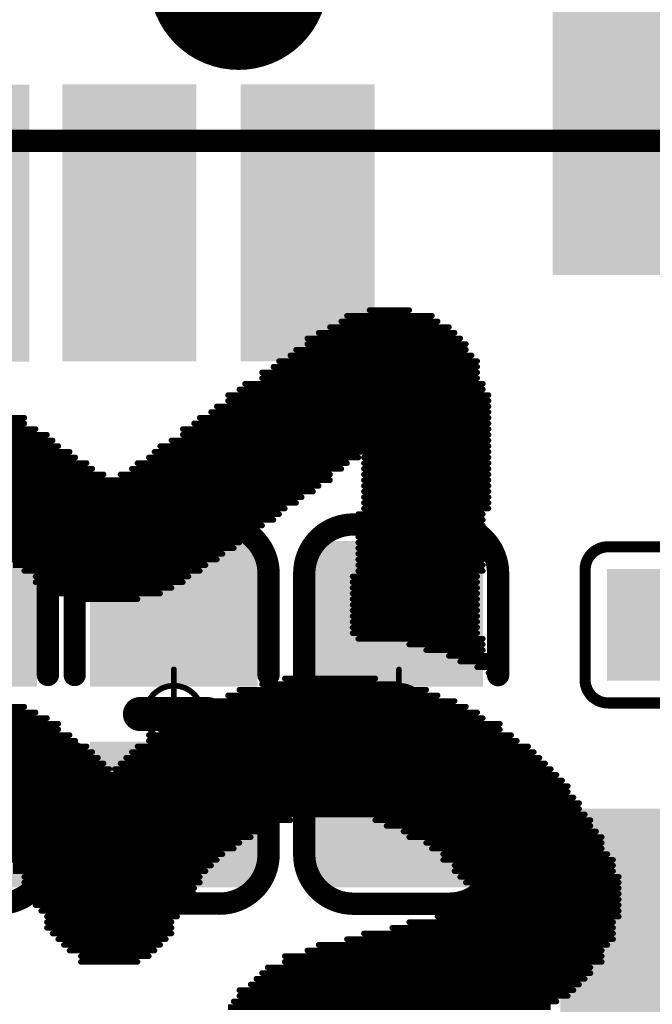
# Model space of a CAD drawing. Header units: millimetres. Extents: x 12.42 to 13.38, y 9.59 to 10.78.
# Tile 22 of 25: x 12.97 to 13.09, y 10.35 to 10.52. Entities that reach past the tile are written whole.
import ezdxf

# ---------------------------------------------------------------- set-up
doc = ezdxf.new("R2010")
doc.units = ezdxf.units.MM
doc.header["$MEASUREMENT"] = 0
for name, color, linetype in [('BottomLayer', 5, 'Continuous'), ('BottomOverlay', 54, 'Continuous'), ('BottomSolder', 6, 'Continuous'), ('Mechanical15', 56, 'Continuous'), ('MidLayer1', 16, 'Continuous'), ('MidLayer2', 76, 'Continuous'), ('MultiLayer', 9, 'Continuous'), ('TopLayer', 1, 'Continuous'), ('TopOverlay', 2, 'Continuous'), ('TopPaste', 8, 'Continuous'), ('TopSolder', 216, 'Continuous')]:
    doc.layers.add(name, color=color, linetype=linetype)

# ---------------------------------------------------------------- blocks, each defined once
blk = doc.blocks.new('TF_SMD_H2_8____MUP_M617_2_B_3')
at = {"layer": 'BottomOverlay', "const_width": 0.00394}
blk.add_lwpolyline([(0.13828, 0.08465), (-0.21063, 0.08465)], dxfattribs=at)
blk = doc.blocks.new('XH_LOGO__200MIL__B_8')
at = {"layer": 'BottomOverlay', "const_width": 0.001}
for points in [[(-0.022, 0.033), (-0.079, 0.033)], [(-0.021, 0.034), (-0.078, 0.034)], [(-0.023, 0.031), (-0.082, 0.031)], [(-0.023, 0.032), (-0.081, 0.032)], [(-0.025, 0.03), (-0.083, 0.03)], [(-0.027, 0.028), (-0.085, 0.028)], [(-0.026, 0.029), (-0.084, 0.029)], [(-0.031, 0.026), (-0.087, 0.026)], [(-0.028, 0.027), (-0.085, 0.027)], [(0.005, 0.026), (-0.005, 0.026)], [(-0.031, 0.025), (-0.087, 0.025)], [(-0.035, 0.024), (-0.087, 0.024)], [(0.007, 0.024), (-0.008, 0.024)], [(0.005, 0.025), (-0.007, 0.025)], [(-0.037, 0.023), (-0.088, 0.023)], [(0.008, 0.023), (-0.009, 0.023)], [(-0.042, 0.022), (-0.089, 0.022)], [(-0.045, 0.021), (-0.089, 0.021)], [(0.01, 0.021), (-0.011, 0.021)], [(0.009, 0.022), (-0.01, 0.022)], [(-0.05, 0.02), (-0.089, 0.02)], [(-0.053, 0.019), (-0.089, 0.019)], [(0.011, 0.02), (-0.011, 0.02)], [(0.011, 0.019), (-0.011, 0.019)], [(-0.058, 0.018), (-0.09, 0.018)], [(-0.061, 0.017), (-0.09, 0.017)], [(0.012, 0.017), (-0.013, 0.017)], [(0.011, 0.018), (-0.012, 0.018)], [(-0.065, 0.016), (-0.09, 0.016)], [(0.013, 0.016), (-0.013, 0.016)], [(-0.065, 0.015), (-0.09, 0.015)], [(-0.064, 0.014), (-0.09, 0.014)], [(0.013, 0.014), (-0.015, 0.014)], [(0.013, 0.015), (-0.013, 0.015)], [(-0.064, 0.013), (-0.09, 0.013)], [(-0.063, 0.012), (-0.09, 0.012)], [(0.015, 0.012), (-0.016, 0.012)], [(0.014, 0.013), (-0.015, 0.013)], [(-0.062, 0.011), (-0.09, 0.011)], [(-0.061, 0.01), (-0.089, 0.01)], [(0.017, 0.01), (-0.017, 0.01)], [(0.015, 0.011), (-0.016, 0.011)], [(-0.061, 0.009), (-0.089, 0.009)], [(0.017, 0.009), (-0.018, 0.009)], [(-0.059, 0.008), (-0.089, 0.008)], [(-0.059, 0.007), (-0.088, 0.007)], [(0.019, 0.007), (-0.02, 0.007)], [(0.019, 0.008), (-0.019, 0.008)], [(-0.057, 0.006), (-0.087, 0.006)], [(-0.056, 0.005), (-0.087, 0.005)], [(0.022, 0.005), (-0.023, 0.005)], [(0.021, 0.006), (-0.022, 0.006)], [(-0.053, 0.004), (-0.087, 0.004)], [(-0.052, 0.003), (-0.086, 0.003)], [(0.025, 0.003), (-0.026, 0.003)], [(0.024, 0.004), (-0.025, 0.004)], [(-0.049, 0.002), (-0.085, 0.002)], [(0.029, 0.002), (-0.029, 0.002)], [(-0.047, 0.001), (-0.085, 0.001)], [(0.083, 0), (-0.084, 0)], [(0.031, 0.001), (-0.032, 0.001)], [(0.083, -0.001), (-0.083, -0.001)], [(0.082, -0.002), (-0.083, -0.002)], [(0.081, -0.003), (-0.082, -0.003)], [(0.081, -0.004), (-0.081, -0.004)], [(0.08, -0.005), (-0.081, -0.005)], [(0.079, -0.006), (-0.08, -0.006)], [(0.078, -0.007), (-0.079, -0.007)], [(-0.001, -0.008), (-0.078, -0.008)], [(-0.002, -0.009), (-0.077, -0.009)], [(0.077, -0.008), (0, -0.008)], [(0.076, -0.009), (0.001, -0.009)], [(-0.003, -0.01), (-0.076, -0.01)], [(0.075, -0.01), (0.002, -0.01)], [(-0.004, -0.011), (-0.075, -0.011)], [(-0.005, -0.012), (-0.074, -0.012)], [(0.074, -0.011), (0.003, -0.011)], [(0.073, -0.012), (0.004, -0.012)], [(-0.007, -0.013), (-0.072, -0.013)], [(-0.007, -0.014), (-0.071, -0.014)], [(0.071, -0.013), (0.006, -0.013)], [(0.071, -0.014), (0.007, -0.014)], [(-0.009, -0.015), (-0.069, -0.015)], [(-0.01, -0.016), (-0.069, -0.016)], [(0.069, -0.015), (0.009, -0.015)], [(0.067, -0.016), (0.009, -0.016)], [(-0.013, -0.017), (-0.066, -0.017)], [(0.065, -0.017), (0.011, -0.017)], [(-0.013, -0.018), (-0.065, -0.018)], [(-0.016, -0.019), (-0.063, -0.019)], [(0.065, -0.018), (0.013, -0.018)], [(0.061, -0.019), (0.015, -0.019)], [(-0.017, -0.02), (-0.061, -0.02)], [(-0.021, -0.021), (-0.058, -0.021)], [(-0.023, -0.022), (-0.056, -0.022)], [(-0.027, -0.023), (-0.051, -0.023)], [(-0.031, -0.024), (-0.047, -0.024)], [(-0.067, -0.025), (-0.069, -0.025)], [(-0.065, -0.026), (-0.068, -0.026)], [(-0.062, -0.027), (-0.067, -0.027)], [(-0.06, -0.028), (-0.067, -0.028)], [(-0.056, -0.029), (-0.066, -0.029)], [(-0.053, -0.03), (-0.066, -0.03)], [(-0.044, -0.031), (-0.066, -0.031)], [(-0.043, -0.032), (-0.065, -0.032)], [(-0.043, -0.033), (-0.065, -0.033)], [(-0.043, -0.034), (-0.065, -0.034)], [(-0.043, -0.035), (-0.065, -0.035)], [(-0.043, -0.036), (-0.065, -0.036)], [(-0.043, -0.037), (-0.065, -0.037)], [(-0.043, -0.038), (-0.065, -0.038)], [(0.004, -0.038), (-0.005, -0.038)], [(-0.043, -0.039), (-0.065, -0.039)], [(-0.043, -0.04), (-0.065, -0.04)], [(0.01, -0.04), (-0.011, -0.04)], [(0.009, -0.039), (-0.009, -0.039)], [(-0.043, -0.041), (-0.065, -0.041)], [(-0.043, -0.042), (-0.065, -0.042)], [(0.013, -0.042), (-0.014, -0.042)], [(0.013, -0.041), (-0.013, -0.041)], [(-0.044, -0.043), (-0.066, -0.043)], [(0.015, -0.043), (-0.016, -0.043)], [(-0.044, -0.044), (-0.066, -0.044)], [(-0.044, -0.045), (-0.066, -0.045)], [(0.018, -0.045), (-0.019, -0.045)], [(0.017, -0.044), (-0.017, -0.044)], [(-0.044, -0.046), (-0.066, -0.046)], [(-0.044, -0.047), (-0.066, -0.047)], [(0.021, -0.047), (-0.022, -0.047)], [(0.019, -0.046), (-0.02, -0.046)], [(-0.044, -0.048), (-0.066, -0.048)], [(-0.044, -0.049), (-0.066, -0.049)], [(0.024, -0.049), (-0.025, -0.049)], [(0.022, -0.048), (-0.023, -0.048)], [(-0.044, -0.05), (-0.066, -0.05)], [(0.025, -0.05), (-0.025, -0.05)], [(-0.044, -0.051), (-0.066, -0.051)], [(-0.044, -0.052), (-0.066, -0.052)], [(0.028, -0.052), (-0.029, -0.052)], [(0.027, -0.051), (-0.027, -0.051)], [(-0.045, -0.054), (-0.067, -0.054)], [(-0.044, -0.053), (-0.066, -0.053)], [(0.031, -0.054), (-0.031, -0.054)], [(0.029, -0.053), (-0.03, -0.053)], [(-0.045, -0.055), (-0.067, -0.055)], [(-0.045, -0.056), (-0.067, -0.056)], [(0.033, -0.056), (-0.034, -0.056)], [(0.032, -0.055), (-0.033, -0.055)], [(-0.045, -0.057), (-0.067, -0.057)], [(0.035, -0.057), (-0.036, -0.057)], [(-0.045, -0.058), (-0.067, -0.058)], [(-0.045, -0.059), (-0.067, -0.059)], [(0.038, -0.059), (-0.039, -0.059)], [(0.036, -0.058), (-0.037, -0.058)], [(-0.045, -0.06), (-0.067, -0.06)], [(-0.045, -0.061), (-0.067, -0.061)], [(-0.004, -0.061), (-0.041, -0.061)], [(-0.002, -0.06), (-0.039, -0.06)], [(0.039, -0.06), (0.001, -0.06)], [(0.041, -0.061), (0.003, -0.061)], [(-0.045, -0.062), (-0.067, -0.062)], [(-0.045, -0.063), (-0.067, -0.063)], [(-0.007, -0.063), (-0.044, -0.063)], [(-0.005, -0.062), (-0.042, -0.062)], [(0.041, -0.062), (0.004, -0.062)], [(0.043, -0.063), (0.006, -0.063)], [(-0.008, -0.064), (-0.067, -0.064)], [(0.066, -0.064), (0.007, -0.064)], [(-0.009, -0.065), (-0.067, -0.065)], [(-0.011, -0.066), (-0.067, -0.066)], [(0.067, -0.065), (0.009, -0.065)], [(0.067, -0.066), (0.01, -0.066)], [(-0.013, -0.067), (-0.067, -0.067)], [(-0.013, -0.068), (-0.067, -0.068)], [(0.067, -0.067), (0.011, -0.067)], [(0.067, -0.068), (0.013, -0.068)], [(-0.015, -0.069), (-0.067, -0.069)], [(-0.016, -0.07), (-0.067, -0.07)], [(0.066, -0.069), (0.015, -0.069)], [(0.066, -0.07), (0.015, -0.07)], [(-0.018, -0.071), (-0.067, -0.071)], [(-0.019, -0.072), (-0.067, -0.072)], [(-0.021, -0.073), (-0.067, -0.073)], [(-0.021, -0.074), (-0.067, -0.074)], [(-0.023, -0.075), (-0.066, -0.075)], [(-0.024, -0.076), (-0.066, -0.076)], [(-0.027, -0.077), (-0.065, -0.077)], [(-0.027, -0.078), (-0.065, -0.078)], [(-0.029, -0.079), (-0.065, -0.079)], [(-0.03, -0.08), (-0.065, -0.08)], [(-0.032, -0.081), (-0.064, -0.081)], [(-0.033, -0.082), (-0.063, -0.082)], [(-0.035, -0.083), (-0.063, -0.083)], [(-0.035, -0.084), (-0.062, -0.084)], [(-0.037, -0.085), (-0.061, -0.085)], [(-0.039, -0.086), (-0.06, -0.086)], [(-0.041, -0.087), (-0.058, -0.087)], [(-0.042, -0.088), (-0.057, -0.088)], [(-0.046, -0.089), (-0.053, -0.089)]]:
    blk.add_lwpolyline(points, dxfattribs=at)
at = {"layer": 'BottomOverlay', "const_width": 0.0005}
for points in [[(-0.07925, 0.033, 1), (-0.07875, 0.033, 1)], [(-0.02225, 0.033, 1), (-0.02175, 0.033, 1)], [(-0.08225, 0.031, 1), (-0.08175, 0.031, 1)], [(-0.08125, 0.032, 1), (-0.08075, 0.032, 1)], [(-0.02325, 0.032, 1), (-0.02275, 0.032, 1)], [(-0.02325, 0.031, 1), (-0.02275, 0.031, 1)], [(-0.08325, 0.03, 1), (-0.08275, 0.03, 1)], [(-0.02525, 0.03, 1), (-0.02475, 0.03, 1)], [(-0.08525, 0.028, 1), (-0.08475, 0.028, 1)], [(-0.08425, 0.029, 1), (-0.08375, 0.029, 1)], [(-0.02725, 0.028, 1), (-0.02675, 0.028, 1)], [(-0.02625, 0.029, 1), (-0.02575, 0.029, 1)], [(-0.08725, 0.026, 1), (-0.08675, 0.026, 1)], [(-0.08525, 0.027, 1), (-0.08475, 0.027, 1)], [(-0.03125, 0.026, 1), (-0.03075, 0.026, 1)], [(-0.02825, 0.027, 1), (-0.02775, 0.027, 1)], [(-0.00525, 0.026, 1), (-0.00475, 0.026, 1)], [(0.00475, 0.026, 1), (0.00525, 0.026, 1)], [(-0.08725, 0.025, 1), (-0.08675, 0.025, 1)], [(-0.08725, 0.024, 1), (-0.08675, 0.024, 1)], [(-0.03525, 0.024, 1), (-0.03475, 0.024, 1)], [(-0.03125, 0.025, 1), (-0.03075, 0.025, 1)], [(-0.00825, 0.024, 1), (-0.00775, 0.024, 1)], [(-0.00725, 0.025, 1), (-0.00675, 0.025, 1)], [(0.00475, 0.025, 1), (0.00525, 0.025, 1)], [(0.00675, 0.024, 1), (0.00725, 0.024, 1)], [(-0.08825, 0.023, 1), (-0.08775, 0.023, 1)], [(-0.03725, 0.023, 1), (-0.03675, 0.023, 1)], [(-0.00925, 0.023, 1), (-0.00875, 0.023, 1)], [(0.00775, 0.023, 1), (0.00825, 0.023, 1)], [(-0.08925, 0.022, 1), (-0.08875, 0.022, 1)], [(-0.08925, 0.021, 1), (-0.08875, 0.021, 1)], [(-0.04525, 0.021, 1), (-0.04475, 0.021, 1)], [(-0.04225, 0.022, 1), (-0.04175, 0.022, 1)], [(-0.01125, 0.021, 1), (-0.01075, 0.021, 1)], [(-0.01025, 0.022, 1), (-0.00975, 0.022, 1)], [(0.00875, 0.022, 1), (0.00925, 0.022, 1)], [(0.00975, 0.021, 1), (0.01025, 0.021, 1)], [(-0.08925, 0.02, 1), (-0.08875, 0.02, 1)], [(-0.08925, 0.019, 1), (-0.08875, 0.019, 1)], [(-0.05325, 0.019, 1), (-0.05275, 0.019, 1)], [(-0.05025, 0.02, 1), (-0.04975, 0.02, 1)], [(-0.01125, 0.02, 1), (-0.01075, 0.02, 1)], [(-0.01125, 0.019, 1), (-0.01075, 0.019, 1)], [(0.01075, 0.02, 1), (0.01125, 0.02, 1)], [(0.01075, 0.019, 1), (0.01125, 0.019, 1)], [(-0.09025, 0.018, 1), (-0.08975, 0.018, 1)], [(-0.09025, 0.017, 1), (-0.08975, 0.017, 1)], [(-0.06125, 0.017, 1), (-0.06075, 0.017, 1)], [(-0.05825, 0.018, 1), (-0.05775, 0.018, 1)], [(-0.01325, 0.017, 1), (-0.01275, 0.017, 1)], [(-0.01225, 0.018, 1), (-0.01175, 0.018, 1)], [(0.01075, 0.018, 1), (0.01125, 0.018, 1)], [(0.01175, 0.017, 1), (0.01225, 0.017, 1)], [(-0.09025, 0.016, 1), (-0.08975, 0.016, 1)], [(-0.06525, 0.016, 1), (-0.06475, 0.016, 1)], [(-0.01325, 0.016, 1), (-0.01275, 0.016, 1)], [(0.01275, 0.016, 1), (0.01325, 0.016, 1)], [(-0.09025, 0.015, 1), (-0.08975, 0.015, 1)], [(-0.09025, 0.014, 1), (-0.08975, 0.014, 1)], [(-0.06525, 0.015, 1), (-0.06475, 0.015, 1)], [(-0.06425, 0.014, 1), (-0.06375, 0.014, 1)], [(-0.01525, 0.014, 1), (-0.01475, 0.014, 1)], [(-0.01325, 0.015, 1), (-0.01275, 0.015, 1)], [(0.01275, 0.015, 1), (0.01325, 0.015, 1)], [(0.01275, 0.014, 1), (0.01325, 0.014, 1)], [(-0.09025, 0.013, 1), (-0.08975, 0.013, 1)], [(-0.09025, 0.012, 1), (-0.08975, 0.012, 1)], [(-0.06425, 0.013, 1), (-0.06375, 0.013, 1)], [(-0.06325, 0.012, 1), (-0.06275, 0.012, 1)], [(-0.01625, 0.012, 1), (-0.01575, 0.012, 1)], [(-0.01525, 0.013, 1), (-0.01475, 0.013, 1)], [(0.01375, 0.013, 1), (0.01425, 0.013, 1)], [(0.01475, 0.012, 1), (0.01525, 0.012, 1)], [(-0.09025, 0.011, 1), (-0.08975, 0.011, 1)], [(-0.08925, 0.01, 1), (-0.08875, 0.01, 1)], [(-0.06225, 0.011, 1), (-0.06175, 0.011, 1)], [(-0.06125, 0.01, 1), (-0.06075, 0.01, 1)], [(-0.01725, 0.01, 1), (-0.01675, 0.01, 1)], [(-0.01625, 0.011, 1), (-0.01575, 0.011, 1)], [(0.01475, 0.011, 1), (0.01525, 0.011, 1)], [(-0.08925, 0.009, 1), (-0.08875, 0.009, 1)], [(-0.06125, 0.009, 1), (-0.06075, 0.009, 1)], [(-0.01825, 0.009, 1), (-0.01775, 0.009, 1)], [(-0.08925, 0.008, 1), (-0.08875, 0.008, 1)], [(-0.08825, 0.007, 1), (-0.08775, 0.007, 1)], [(-0.05925, 0.008, 1), (-0.05875, 0.008, 1)], [(-0.05925, 0.007, 1), (-0.05875, 0.007, 1)], [(-0.02025, 0.007, 1), (-0.01975, 0.007, 1)], [(-0.01925, 0.008, 1), (-0.01875, 0.008, 1)], [(-0.08725, 0.006, 1), (-0.08675, 0.006, 1)], [(-0.08725, 0.005, 1), (-0.08675, 0.005, 1)], [(-0.05725, 0.006, 1), (-0.05675, 0.006, 1)], [(-0.05625, 0.005, 1), (-0.05575, 0.005, 1)], [(-0.02325, 0.005, 1), (-0.02275, 0.005, 1)], [(-0.02225, 0.006, 1), (-0.02175, 0.006, 1)], [(-0.08725, 0.004, 1), (-0.08675, 0.004, 1)], [(-0.08625, 0.003, 1), (-0.08575, 0.003, 1)], [(-0.05325, 0.004, 1), (-0.05275, 0.004, 1)], [(-0.05225, 0.003, 1), (-0.05175, 0.003, 1)], [(-0.02625, 0.003, 1), (-0.02575, 0.003, 1)], [(-0.02525, 0.004, 1), (-0.02475, 0.004, 1)], [(-0.08525, 0.002, 1), (-0.08475, 0.002, 1)], [(-0.04925, 0.002, 1), (-0.04875, 0.002, 1)], [(-0.02925, 0.002, 1), (-0.02875, 0.002, 1)], [(-0.08525, 0.001, 1), (-0.08475, 0.001, 1)], [(-0.08425, 0, 1), (-0.08375, 0, 1)], [(-0.04725, 0.001, 1), (-0.04675, 0.001, 1)], [(-0.03225, 0.001, 1), (-0.03175, 0.001, 1)], [(-0.08325, -0.001, 1), (-0.08275, -0.001, 1)], [(-0.08325, -0.002, 1), (-0.08275, -0.002, 1)], [(-0.08225, -0.003, 1), (-0.08175, -0.003, 1)], [(-0.08125, -0.004, 1), (-0.08075, -0.004, 1)], [(-0.08125, -0.005, 1), (-0.08075, -0.005, 1)], [(-0.08025, -0.006, 1), (-0.07975, -0.006, 1)], [(-0.07925, -0.007, 1), (-0.07875, -0.007, 1)], [(-0.07825, -0.008, 1), (-0.07775, -0.008, 1)], [(-0.07725, -0.009, 1), (-0.07675, -0.009, 1)], [(-0.00225, -0.009, 1), (-0.00175, -0.009, 1)], [(-0.00125, -0.008, 1), (-0.00075, -0.008, 1)], [(-0.00025, -0.008, 1), (0.00025, -0.008, 1)], [(0.00075, -0.009, 1), (0.00125, -0.009, 1)], [(-0.07625, -0.01, 1), (-0.07575, -0.01, 1)], [(-0.00325, -0.01, 1), (-0.00275, -0.01, 1)], [(0.00175, -0.01, 1), (0.00225, -0.01, 1)], [(-0.07525, -0.011, 1), (-0.07475, -0.011, 1)], [(-0.07425, -0.012, 1), (-0.07375, -0.012, 1)], [(-0.00525, -0.012, 1), (-0.00475, -0.012, 1)], [(-0.00425, -0.011, 1), (-0.00375, -0.011, 1)], [(0.00275, -0.011, 1), (0.00325, -0.011, 1)], [(0.00375, -0.012, 1), (0.00425, -0.012, 1)], [(-0.07225, -0.013, 1), (-0.07175, -0.013, 1)], [(-0.07125, -0.014, 1), (-0.07075, -0.014, 1)], [(-0.00725, -0.013, 1), (-0.00675, -0.013, 1)], [(-0.00725, -0.014, 1), (-0.00675, -0.014, 1)], [(0.00575, -0.013, 1), (0.00625, -0.013, 1)], [(0.00675, -0.014, 1), (0.00725, -0.014, 1)], [(-0.06925, -0.015, 1), (-0.06875, -0.015, 1)], [(-0.06925, -0.016, 1), (-0.06875, -0.016, 1)], [(-0.01025, -0.016, 1), (-0.00975, -0.016, 1)], [(-0.00925, -0.015, 1), (-0.00875, -0.015, 1)], [(0.00875, -0.015, 1), (0.00925, -0.015, 1)], [(0.00875, -0.016, 1), (0.00925, -0.016, 1)], [(-0.06625, -0.017, 1), (-0.06575, -0.017, 1)], [(-0.01325, -0.017, 1), (-0.01275, -0.017, 1)], [(0.01075, -0.017, 1), (0.01125, -0.017, 1)], [(-0.06525, -0.018, 1), (-0.06475, -0.018, 1)], [(-0.06325, -0.019, 1), (-0.06275, -0.019, 1)], [(-0.01625, -0.019, 1), (-0.01575, -0.019, 1)], [(-0.01325, -0.018, 1), (-0.01275, -0.018, 1)], [(0.01275, -0.018, 1), (0.01325, -0.018, 1)], [(0.01475, -0.019, 1), (0.01525, -0.019, 1)], [(-0.06125, -0.02, 1), (-0.06075, -0.02, 1)], [(-0.05825, -0.021, 1), (-0.05775, -0.021, 1)], [(-0.02125, -0.021, 1), (-0.02075, -0.021, 1)], [(-0.01725, -0.02, 1), (-0.01675, -0.02, 1)], [(-0.05625, -0.022, 1), (-0.05575, -0.022, 1)], [(-0.05125, -0.023, 1), (-0.05075, -0.023, 1)], [(-0.02725, -0.023, 1), (-0.02675, -0.023, 1)], [(-0.02325, -0.022, 1), (-0.02275, -0.022, 1)], [(-0.04725, -0.024, 1), (-0.04675, -0.024, 1)], [(-0.03125, -0.024, 1), (-0.03075, -0.024, 1)], [(-0.06925, -0.025, 1), (-0.06875, -0.025, 1)], [(-0.06825, -0.026, 1), (-0.06775, -0.026, 1)], [(-0.06725, -0.025, 1), (-0.06675, -0.025, 1)], [(-0.06525, -0.026, 1), (-0.06475, -0.026, 1)], [(-0.06725, -0.027, 1), (-0.06675, -0.027, 1)], [(-0.06725, -0.028, 1), (-0.06675, -0.028, 1)], [(-0.06225, -0.027, 1), (-0.06175, -0.027, 1)], [(-0.06025, -0.028, 1), (-0.05975, -0.028, 1)], [(-0.06625, -0.029, 1), (-0.06575, -0.029, 1)], [(-0.06625, -0.03, 1), (-0.06575, -0.03, 1)], [(-0.05625, -0.029, 1), (-0.05575, -0.029, 1)], [(-0.05325, -0.03, 1), (-0.05275, -0.03, 1)], [(-0.06625, -0.031, 1), (-0.06575, -0.031, 1)], [(-0.04425, -0.031, 1), (-0.04375, -0.031, 1)], [(-0.06525, -0.032, 1), (-0.06475, -0.032, 1)], [(-0.06525, -0.033, 1), (-0.06475, -0.033, 1)], [(-0.04325, -0.032, 1), (-0.04275, -0.032, 1)], [(-0.04325, -0.033, 1), (-0.04275, -0.033, 1)], [(-0.06525, -0.034, 1), (-0.06475, -0.034, 1)], [(-0.06525, -0.035, 1), (-0.06475, -0.035, 1)], [(-0.04325, -0.034, 1), (-0.04275, -0.034, 1)], [(-0.04325, -0.035, 1), (-0.04275, -0.035, 1)], [(-0.06525, -0.036, 1), (-0.06475, -0.036, 1)], [(-0.04325, -0.036, 1), (-0.04275, -0.036, 1)], [(-0.06525, -0.037, 1), (-0.06475, -0.037, 1)], [(-0.06525, -0.038, 1), (-0.06475, -0.038, 1)], [(-0.04325, -0.037, 1), (-0.04275, -0.037, 1)], [(-0.04325, -0.038, 1), (-0.04275, -0.038, 1)], [(-0.00525, -0.038, 1), (-0.00475, -0.038, 1)], [(0.00375, -0.038, 1), (0.00425, -0.038, 1)], [(-0.06525, -0.039, 1), (-0.06475, -0.039, 1)], [(-0.06525, -0.04, 1), (-0.06475, -0.04, 1)], [(-0.04325, -0.039, 1), (-0.04275, -0.039, 1)], [(-0.04325, -0.04, 1), (-0.04275, -0.04, 1)], [(-0.01125, -0.04, 1), (-0.01075, -0.04, 1)], [(-0.00925, -0.039, 1), (-0.00875, -0.039, 1)], [(0.00875, -0.039, 1), (0.00925, -0.039, 1)], [(0.00975, -0.04, 1), (0.01025, -0.04, 1)], [(-0.06525, -0.041, 1), (-0.06475, -0.041, 1)], [(-0.06525, -0.042, 1), (-0.06475, -0.042, 1)], [(-0.04325, -0.041, 1), (-0.04275, -0.041, 1)], [(-0.04325, -0.042, 1), (-0.04275, -0.042, 1)], [(-0.01425, -0.042, 1), (-0.01375, -0.042, 1)], [(-0.01325, -0.041, 1), (-0.01275, -0.041, 1)], [(0.01275, -0.041, 1), (0.01325, -0.041, 1)], [(0.01275, -0.042, 1), (0.01325, -0.042, 1)], [(-0.06625, -0.043, 1), (-0.06575, -0.043, 1)], [(-0.04425, -0.043, 1), (-0.04375, -0.043, 1)], [(-0.01625, -0.043, 1), (-0.01575, -0.043, 1)], [(0.01475, -0.043, 1), (0.01525, -0.043, 1)], [(-0.06625, -0.044, 1), (-0.06575, -0.044, 1)], [(-0.06625, -0.045, 1), (-0.06575, -0.045, 1)], [(-0.04425, -0.044, 1), (-0.04375, -0.044, 1)], [(-0.04425, -0.045, 1), (-0.04375, -0.045, 1)], [(-0.01925, -0.045, 1), (-0.01875, -0.045, 1)], [(-0.01725, -0.044, 1), (-0.01675, -0.044, 1)], [(-0.06625, -0.046, 1), (-0.06575, -0.046, 1)], [(-0.06625, -0.047, 1), (-0.06575, -0.047, 1)], [(-0.04425, -0.046, 1), (-0.04375, -0.046, 1)], [(-0.04425, -0.047, 1), (-0.04375, -0.047, 1)], [(-0.02225, -0.047, 1), (-0.02175, -0.047, 1)], [(-0.02025, -0.046, 1), (-0.01975, -0.046, 1)], [(-0.06625, -0.048, 1), (-0.06575, -0.048, 1)], [(-0.06625, -0.049, 1), (-0.06575, -0.049, 1)], [(-0.04425, -0.048, 1), (-0.04375, -0.048, 1)], [(-0.04425, -0.049, 1), (-0.04375, -0.049, 1)], [(-0.02525, -0.049, 1), (-0.02475, -0.049, 1)], [(-0.02325, -0.048, 1), (-0.02275, -0.048, 1)], [(-0.06625, -0.05, 1), (-0.06575, -0.05, 1)], [(-0.04425, -0.05, 1), (-0.04375, -0.05, 1)], [(-0.02525, -0.05, 1), (-0.02475, -0.05, 1)], [(-0.06625, -0.051, 1), (-0.06575, -0.051, 1)], [(-0.06625, -0.052, 1), (-0.06575, -0.052, 1)], [(-0.04425, -0.051, 1), (-0.04375, -0.051, 1)], [(-0.04425, -0.052, 1), (-0.04375, -0.052, 1)], [(-0.02925, -0.052, 1), (-0.02875, -0.052, 1)], [(-0.02725, -0.051, 1), (-0.02675, -0.051, 1)], [(-0.06725, -0.054, 1), (-0.06675, -0.054, 1)], [(-0.06625, -0.053, 1), (-0.06575, -0.053, 1)], [(-0.04525, -0.054, 1), (-0.04475, -0.054, 1)], [(-0.04425, -0.053, 1), (-0.04375, -0.053, 1)], [(-0.03125, -0.054, 1), (-0.03075, -0.054, 1)], [(-0.03025, -0.053, 1), (-0.02975, -0.053, 1)], [(-0.06725, -0.055, 1), (-0.06675, -0.055, 1)], [(-0.06725, -0.056, 1), (-0.06675, -0.056, 1)], [(-0.04525, -0.055, 1), (-0.04475, -0.055, 1)], [(-0.04525, -0.056, 1), (-0.04475, -0.056, 1)], [(-0.03425, -0.056, 1), (-0.03375, -0.056, 1)], [(-0.03325, -0.055, 1), (-0.03275, -0.055, 1)], [(-0.06725, -0.057, 1), (-0.06675, -0.057, 1)], [(-0.04525, -0.057, 1), (-0.04475, -0.057, 1)], [(-0.03625, -0.057, 1), (-0.03575, -0.057, 1)], [(-0.06725, -0.058, 1), (-0.06675, -0.058, 1)], [(-0.06725, -0.059, 1), (-0.06675, -0.059, 1)], [(-0.04525, -0.058, 1), (-0.04475, -0.058, 1)], [(-0.04525, -0.059, 1), (-0.04475, -0.059, 1)], [(-0.03925, -0.059, 1), (-0.03875, -0.059, 1)], [(-0.03725, -0.058, 1), (-0.03675, -0.058, 1)], [(-0.06725, -0.06, 1), (-0.06675, -0.06, 1)], [(-0.06725, -0.061, 1), (-0.06675, -0.061, 1)], [(-0.04525, -0.06, 1), (-0.04475, -0.06, 1)], [(-0.04525, -0.061, 1), (-0.04475, -0.061, 1)], [(-0.04125, -0.061, 1), (-0.04075, -0.061, 1)], [(-0.03925, -0.06, 1), (-0.03875, -0.06, 1)], [(-0.00425, -0.061, 1), (-0.00375, -0.061, 1)], [(-0.00225, -0.06, 1), (-0.00175, -0.06, 1)], [(0.00075, -0.06, 1), (0.00125, -0.06, 1)], [(0.00275, -0.061, 1), (0.00325, -0.061, 1)], [(-0.06725, -0.062, 1), (-0.06675, -0.062, 1)], [(-0.06725, -0.063, 1), (-0.06675, -0.063, 1)], [(-0.04525, -0.062, 1), (-0.04475, -0.062, 1)], [(-0.04525, -0.063, 1), (-0.04475, -0.063, 1)], [(-0.04425, -0.063, 1), (-0.04375, -0.063, 1)], [(-0.04225, -0.062, 1), (-0.04175, -0.062, 1)], [(-0.00725, -0.063, 1), (-0.00675, -0.063, 1)], [(-0.00525, -0.062, 1), (-0.00475, -0.062, 1)], [(0.00375, -0.062, 1), (0.00425, -0.062, 1)], [(0.00575, -0.063, 1), (0.00625, -0.063, 1)], [(-0.06725, -0.064, 1), (-0.06675, -0.064, 1)], [(-0.00825, -0.064, 1), (-0.00775, -0.064, 1)], [(0.00675, -0.064, 1), (0.00725, -0.064, 1)], [(-0.06725, -0.065, 1), (-0.06675, -0.065, 1)], [(-0.06725, -0.066, 1), (-0.06675, -0.066, 1)], [(-0.01125, -0.066, 1), (-0.01075, -0.066, 1)], [(-0.00925, -0.065, 1), (-0.00875, -0.065, 1)], [(0.00875, -0.065, 1), (0.00925, -0.065, 1)], [(0.00975, -0.066, 1), (0.01025, -0.066, 1)], [(-0.06725, -0.067, 1), (-0.06675, -0.067, 1)], [(-0.06725, -0.068, 1), (-0.06675, -0.068, 1)], [(-0.01325, -0.067, 1), (-0.01275, -0.067, 1)], [(-0.01325, -0.068, 1), (-0.01275, -0.068, 1)], [(0.01075, -0.067, 1), (0.01125, -0.067, 1)], [(0.01275, -0.068, 1), (0.01325, -0.068, 1)], [(-0.06725, -0.069, 1), (-0.06675, -0.069, 1)], [(-0.06725, -0.07, 1), (-0.06675, -0.07, 1)], [(-0.01625, -0.07, 1), (-0.01575, -0.07, 1)], [(-0.01525, -0.069, 1), (-0.01475, -0.069, 1)], [(0.01475, -0.069, 1), (0.01525, -0.069, 1)], [(0.01475, -0.07, 1), (0.01525, -0.07, 1)], [(-0.06725, -0.071, 1), (-0.06675, -0.071, 1)], [(-0.01825, -0.071, 1), (-0.01775, -0.071, 1)], [(-0.06725, -0.072, 1), (-0.06675, -0.072, 1)], [(-0.06725, -0.073, 1), (-0.06675, -0.073, 1)], [(-0.02125, -0.073, 1), (-0.02075, -0.073, 1)], [(-0.01925, -0.072, 1), (-0.01875, -0.072, 1)], [(-0.06725, -0.074, 1), (-0.06675, -0.074, 1)], [(-0.06625, -0.075, 1), (-0.06575, -0.075, 1)], [(-0.02325, -0.075, 1), (-0.02275, -0.075, 1)], [(-0.02125, -0.074, 1), (-0.02075, -0.074, 1)], [(-0.06625, -0.076, 1), (-0.06575, -0.076, 1)], [(-0.02425, -0.076, 1), (-0.02375, -0.076, 1)], [(-0.06525, -0.077, 1), (-0.06475, -0.077, 1)], [(-0.06525, -0.078, 1), (-0.06475, -0.078, 1)], [(-0.02725, -0.077, 1), (-0.02675, -0.077, 1)], [(-0.02725, -0.078, 1), (-0.02675, -0.078, 1)], [(-0.06525, -0.079, 1), (-0.06475, -0.079, 1)], [(-0.06525, -0.08, 1), (-0.06475, -0.08, 1)], [(-0.03025, -0.08, 1), (-0.02975, -0.08, 1)], [(-0.02925, -0.079, 1), (-0.02875, -0.079, 1)], [(-0.06425, -0.081, 1), (-0.06375, -0.081, 1)], [(-0.06325, -0.082, 1), (-0.06275, -0.082, 1)], [(-0.03325, -0.082, 1), (-0.03275, -0.082, 1)], [(-0.03225, -0.081, 1), (-0.03175, -0.081, 1)], [(-0.06325, -0.083, 1), (-0.06275, -0.083, 1)], [(-0.03525, -0.083, 1), (-0.03475, -0.083, 1)], [(-0.06225, -0.084, 1), (-0.06175, -0.084, 1)], [(-0.06125, -0.085, 1), (-0.06075, -0.085, 1)], [(-0.03725, -0.085, 1), (-0.03675, -0.085, 1)], [(-0.03525, -0.084, 1), (-0.03475, -0.084, 1)], [(-0.06025, -0.086, 1), (-0.05975, -0.086, 1)], [(-0.05825, -0.087, 1), (-0.05775, -0.087, 1)], [(-0.04125, -0.087, 1), (-0.04075, -0.087, 1)], [(-0.03925, -0.086, 1), (-0.03875, -0.086, 1)], [(-0.05725, -0.088, 1), (-0.05675, -0.088, 1)], [(-0.05325, -0.089, 1), (-0.05275, -0.089, 1)], [(-0.04625, -0.089, 1), (-0.04575, -0.089, 1)], [(-0.04225, -0.088, 1), (-0.04175, -0.088, 1)]]:
    blk.add_lwpolyline(points, format="xyb", close=True, dxfattribs=at)
blk = doc.blocks.new('KEY_3_4_2_5__19')
at = {"layer": 'TopLayer'}
blk.add_solid([(-0.11122, -0.0561), (-0.06988, -0.0561), (-0.11122, -0.03051), (-0.06988, -0.03051)], dxfattribs=at)
at = {"layer": 'TopPaste'}
blk.add_solid([(-0.11122, -0.0561), (-0.06988, -0.0561), (-0.11122, -0.03051), (-0.06988, -0.03051)], dxfattribs=at)
at = {"layer": 'TopSolder'}
blk.add_solid([(-0.11522, -0.0601), (-0.06588, -0.0601), (-0.11522, -0.02651), (-0.06588, -0.02651)], dxfattribs=at)
blk = doc.blocks.new('C0201_61')
at = {"layer": 'Mechanical15', "const_width": 0.001}
for points in [[(0, 0.00787), (0, -0.00787)], [(0.00787, 0), (-0.00787, 0)]]:
    blk.add_lwpolyline(points, dxfattribs=at)
at = {"layer": 'Mechanical15'}
for points, const_width in [([(-0.00025, 0.00787, 1), (0.00025, 0.00787, 1)], 0.0005), ([(0.005, 0, 1), (-0.005, 0, 1)], 0.001), ([(-0.00812, 0, 1), (-0.00762, 0, 1)], 0.0005), ([(-0.00525, 0, 1), (-0.00475, 0, 1)], 0.0005), ([(0.00475, 0, 1), (0.00525, 0, 1)], 0.0005), ([(0.00762, 0, 1), (0.00812, 0, 1)], 0.0005), ([(-0.00025, -0.00787, 1), (0.00025, -0.00787, 1)], 0.0005)]:
    blk.add_lwpolyline(points, format="xyb", close=True, dxfattribs=dict(at, const_width=const_width))
at = {"layer": 'TopLayer'}
for points in [[(-0.01831, -0.00787), (-0.00413, -0.00787), (-0.01831, 0.00787), (-0.00413, 0.00787)], [(0.00413, -0.00787), (0.01831, -0.00787), (0.00413, 0.00787), (0.01831, 0.00787)]]:
    blk.add_solid(points, dxfattribs=at)
at = {"layer": 'TopOverlay', "const_width": 0.00197}
for points in [[(-0.02421, 0.0097, -0.414214), (-0.02013, 0.01378)], [(0.02013, 0.01378, -0.414214), (0.02421, 0.0097)], [(-0.02013, -0.01378, -0.414214), (-0.02421, -0.0097)], [(0.02421, -0.0097, -0.414214), (0.02013, -0.01378)]]:
    blk.add_lwpolyline(points, format="xyb", dxfattribs=at)
for points in [[(-0.00512, 0.01378), (-0.02013, 0.01378)], [(0.02013, 0.01378), (0.00512, 0.01378)], [(-0.02421, 0.0097), (-0.02421, -0.0097)], [(0.02421, 0.0097), (0.02421, -0.0097)], [(-0.00512, -0.01378), (-0.02013, -0.01378)], [(0.02013, -0.01378), (0.00512, -0.01378)]]:
    blk.add_lwpolyline(points, dxfattribs=at)
at = {"layer": 'TopOverlay', "const_width": 0.000984}
for points in [[(-0.02062, 0.01378, 1), (-0.01964, 0.01378, 1)], [(-0.02062, 0.01378, 1), (-0.01964, 0.01378, 1)], [(-0.00561, 0.01378, 1), (-0.00463, 0.01378, 1)], [(0.00463, 0.01378, 1), (0.00561, 0.01378, 1)], [(0.01964, 0.01378, 1), (0.02062, 0.01378, 1)], [(0.01964, 0.01378, 1), (0.02062, 0.01378, 1)], [(-0.0247, 0.0097, 1), (-0.02372, 0.0097, 1)], [(-0.0247, 0.0097, 1), (-0.02372, 0.0097, 1)], [(0.02372, 0.0097, 1), (0.0247, 0.0097, 1)], [(0.02372, 0.0097, 1), (0.0247, 0.0097, 1)], [(-0.0247, -0.0097, 1), (-0.02372, -0.0097, 1)], [(-0.0247, -0.0097, 1), (-0.02372, -0.0097, 1)], [(0.02372, -0.0097, 1), (0.0247, -0.0097, 1)], [(0.02372, -0.0097, 1), (0.0247, -0.0097, 1)], [(-0.02062, -0.01378, 1), (-0.01964, -0.01378, 1)], [(-0.02062, -0.01378, 1), (-0.01964, -0.01378, 1)], [(-0.00561, -0.01378, 1), (-0.00463, -0.01378, 1)], [(0.00463, -0.01378, 1), (0.00561, -0.01378, 1)], [(0.01964, -0.01378, 1), (0.02062, -0.01378, 1)], [(0.01964, -0.01378, 1), (0.02062, -0.01378, 1)]]:
    blk.add_lwpolyline(points, format="xyb", close=True, dxfattribs=at)
at = {"layer": 'TopPaste'}
for points in [[(-0.01831, -0.00787), (-0.00413, -0.00787), (-0.01831, 0.00787), (-0.00413, 0.00787)], [(0.00413, -0.00787), (0.01831, -0.00787), (0.00413, 0.00787), (0.01831, 0.00787)]]:
    blk.add_solid(points, dxfattribs=at)
at = {"layer": 'TopSolder'}
for points in [[(-0.02031, -0.00987), (-0.00213, -0.00987), (-0.02031, 0.00987), (-0.00213, 0.00987)], [(0.00213, -0.00987), (0.02031, -0.00987), (0.00213, 0.00987), (0.02031, 0.00987)]]:
    blk.add_solid(points, dxfattribs=at)
blk = doc.blocks.new('C0402_107')
at = {"layer": 'Mechanical15', "const_width": 0.001}
for points in [[(0, -0.00787), (0, 0.00788)], [(0.00788, 0), (-0.00787, 0)]]:
    blk.add_lwpolyline(points, dxfattribs=at)
at = {"layer": 'Mechanical15'}
for points, const_width in [([(-0.00025, 0.00788, 1), (0.00025, 0.00788, 1)], 0.0005), ([(0.005, 0, 1), (-0.005, 0, 1)], 0.001), ([(-0.00812, 0, 1), (-0.00762, 0, 1)], 0.0005), ([(-0.00525, 0, 1), (-0.00475, 0, 1)], 0.0005), ([(0.00475, 0, 1), (0.00525, 0, 1)], 0.0005), ([(0.00763, 0, 1), (0.00813, 0, 1)], 0.0005), ([(-0.00025, -0.00787, 1), (0.00025, -0.00787, 1)], 0.0005)]:
    blk.add_lwpolyline(points, format="xyb", close=True, dxfattribs=dict(at, const_width=const_width))
at = {"layer": 'TopLayer'}
for points in [[(-0.02657, -0.01082), (-0.00886, -0.01082), (-0.02657, 0.01083), (-0.00886, 0.01083)], [(0.00886, -0.01083), (0.02657, -0.01083), (0.00886, 0.01083), (0.02657, 0.01083)]]:
    blk.add_solid(points, dxfattribs=at)
at = {"layer": 'TopOverlay', "const_width": 0.00394}
for points in [[(-0.03346, 0.00886, -0.414214), (-0.0248, 0.01752)], [(0.0248, 0.01752, -0.414214), (0.03346, 0.00886)], [(-0.0248, -0.01673, -0.414214), (-0.03346, -0.00807)], [(0.03346, -0.00807, -0.414214), (0.0248, -0.01673)]]:
    blk.add_lwpolyline(points, format="xyb", dxfattribs=at)
at = {"layer": 'TopOverlay'}
for points, const_width in [([(-0.02578, 0.01752, 1), (-0.02382, 0.01752, 1)], 0.00197), ([(-0.02559, 0.01752, 1), (-0.02362, 0.01752, 1)], 0.00197), ([(-0.00787, 0.01752, 1), (-0.0059, 0.01752, 1)], 0.00197), ([(0.00591, 0.01752, 1), (0.00787, 0.01752, 1)], 0.00197), ([(0.02362, 0.01752, 1), (0.02559, 0.01752, 1)], 0.00197), ([(0.02382, 0.01752, 1), (0.02579, 0.01752, 1)], 0.00197), ([(-0.03445, 0.00886, 1), (-0.03248, 0.00886, 1)], 0.00197), ([(-0.03445, 0.00886, 1), (-0.03248, 0.00886, 1)], 0.00197), ([(0.03248, 0.00886, 1), (0.03445, 0.00886, 1)], 0.00197), ([(0.03248, 0.00886, 1), (0.03445, 0.00886, 1)], 0.00197), ([(-0.0015, 0.006, 1), (0.0015, 0.006, 1)], 0.003), ([(-0.0015, -0.006, 1), (0.0015, -0.006, 1)], 0.003), ([(-0.03445, -0.00807, 1), (-0.03248, -0.00807, 1)], 0.00197), ([(-0.03445, -0.00807, 1), (-0.03248, -0.00807, 1)], 0.00197), ([(0.03248, -0.00807, 1), (0.03445, -0.00807, 1)], 0.00197), ([(0.03248, -0.00807, 1), (0.03445, -0.00807, 1)], 0.00197), ([(-0.02578, -0.01673, 1), (-0.02382, -0.01673, 1)], 0.00197), ([(-0.02559, -0.01673, 1), (-0.02362, -0.01673, 1)], 0.00197), ([(-0.00787, -0.01673, 1), (-0.0059, -0.01673, 1)], 0.00197), ([(0.00591, -0.01673, 1), (0.00787, -0.01673, 1)], 0.00197), ([(0.02362, -0.01673, 1), (0.02559, -0.01673, 1)], 0.00197), ([(0.02382, -0.01673, 1), (0.02579, -0.01673, 1)], 0.00197)]:
    blk.add_lwpolyline(points, format="xyb", close=True, dxfattribs=dict(at, const_width=const_width))
for points, const_width in [([(-0.00689, 0.01752), (-0.0246, 0.01752)], 0.00394), ([(0.02461, 0.01752), (0.00689, 0.01752)], 0.00394), ([(-0.03346, -0.00807), (-0.03346, 0.00886)], 0.00394), ([(0.03346, -0.00807), (0.03346, 0.00886)], 0.00394), ([(0, -0.006), (0, 0.006)], 0.006), ([(-0.00689, -0.01673), (-0.0246, -0.01673)], 0.00394), ([(0.02461, -0.01673), (0.00689, -0.01673)], 0.00394)]:
    blk.add_lwpolyline(points, dxfattribs=dict(at, const_width=const_width))
at = {"layer": 'TopPaste'}
for points in [[(-0.02657, -0.01082), (-0.00886, -0.01082), (-0.02657, 0.01083), (-0.00886, 0.01083)], [(0.00886, -0.01083), (0.02657, -0.01083), (0.00886, 0.01083), (0.02657, 0.01083)]]:
    blk.add_solid(points, dxfattribs=at)
at = {"layer": 'TopSolder'}
for points in [[(-0.03057, -0.01482), (-0.00486, -0.01482), (-0.03057, 0.01483), (-0.00486, 0.01483)], [(0.00486, -0.01483), (0.03057, -0.01483), (0.00486, 0.01483), (0.03057, 0.01483)]]:
    blk.add_solid(points, dxfattribs=at)
blk = doc.blocks.new('C0402_108')
at = {"layer": 'Mechanical15', "const_width": 0.001}
for points in [[(0, -0.00787), (0, 0.00788)], [(0.00788, 0), (-0.00787, 0)]]:
    blk.add_lwpolyline(points, dxfattribs=at)
at = {"layer": 'Mechanical15'}
for points, const_width in [([(-0.00025, 0.00788, 1), (0.00025, 0.00788, 1)], 0.0005), ([(0.005, 0, 1), (-0.005, 0, 1)], 0.001), ([(-0.00812, 0, 1), (-0.00762, 0, 1)], 0.0005), ([(-0.00525, 0, 1), (-0.00475, 0, 1)], 0.0005), ([(0.00475, 0, 1), (0.00525, 0, 1)], 0.0005), ([(0.00763, 0, 1), (0.00813, 0, 1)], 0.0005), ([(-0.00025, -0.00787, 1), (0.00025, -0.00787, 1)], 0.0005)]:
    blk.add_lwpolyline(points, format="xyb", close=True, dxfattribs=dict(at, const_width=const_width))
at = {"layer": 'TopLayer'}
for points in [[(-0.02657, -0.01082), (-0.00886, -0.01082), (-0.02657, 0.01083), (-0.00886, 0.01083)], [(0.00886, -0.01083), (0.02657, -0.01083), (0.00886, 0.01083), (0.02657, 0.01083)]]:
    blk.add_solid(points, dxfattribs=at)
at = {"layer": 'TopOverlay', "const_width": 0.00394}
for points in [[(-0.03346, 0.00886, -0.414214), (-0.0248, 0.01752)], [(0.0248, 0.01752, -0.414214), (0.03346, 0.00886)], [(-0.0248, -0.01673, -0.414214), (-0.03346, -0.00807)], [(0.03346, -0.00807, -0.414214), (0.0248, -0.01673)]]:
    blk.add_lwpolyline(points, format="xyb", dxfattribs=at)
at = {"layer": 'TopOverlay'}
for points, const_width in [([(-0.02578, 0.01752, 1), (-0.02382, 0.01752, 1)], 0.00197), ([(-0.02559, 0.01752, 1), (-0.02362, 0.01752, 1)], 0.00197), ([(-0.00787, 0.01752, 1), (-0.0059, 0.01752, 1)], 0.00197), ([(0.00591, 0.01752, 1), (0.00787, 0.01752, 1)], 0.00197), ([(0.02362, 0.01752, 1), (0.02559, 0.01752, 1)], 0.00197), ([(0.02382, 0.01752, 1), (0.02579, 0.01752, 1)], 0.00197), ([(-0.03445, 0.00886, 1), (-0.03248, 0.00886, 1)], 0.00197), ([(-0.03445, 0.00886, 1), (-0.03248, 0.00886, 1)], 0.00197), ([(0.03248, 0.00886, 1), (0.03445, 0.00886, 1)], 0.00197), ([(0.03248, 0.00886, 1), (0.03445, 0.00886, 1)], 0.00197), ([(-0.0015, 0.006, 1), (0.0015, 0.006, 1)], 0.003), ([(-0.0015, -0.006, 1), (0.0015, -0.006, 1)], 0.003), ([(-0.03445, -0.00807, 1), (-0.03248, -0.00807, 1)], 0.00197), ([(-0.03445, -0.00807, 1), (-0.03248, -0.00807, 1)], 0.00197), ([(0.03248, -0.00807, 1), (0.03445, -0.00807, 1)], 0.00197), ([(0.03248, -0.00807, 1), (0.03445, -0.00807, 1)], 0.00197), ([(-0.02578, -0.01673, 1), (-0.02382, -0.01673, 1)], 0.00197), ([(-0.02559, -0.01673, 1), (-0.02362, -0.01673, 1)], 0.00197), ([(-0.00787, -0.01673, 1), (-0.0059, -0.01673, 1)], 0.00197), ([(0.00591, -0.01673, 1), (0.00787, -0.01673, 1)], 0.00197), ([(0.02362, -0.01673, 1), (0.02559, -0.01673, 1)], 0.00197), ([(0.02382, -0.01673, 1), (0.02579, -0.01673, 1)], 0.00197)]:
    blk.add_lwpolyline(points, format="xyb", close=True, dxfattribs=dict(at, const_width=const_width))
for points, const_width in [([(-0.00689, 0.01752), (-0.0246, 0.01752)], 0.00394), ([(0.02461, 0.01752), (0.00689, 0.01752)], 0.00394), ([(-0.03346, -0.00807), (-0.03346, 0.00886)], 0.00394), ([(0.03346, -0.00807), (0.03346, 0.00886)], 0.00394), ([(0, -0.006), (0, 0.006)], 0.006), ([(-0.00689, -0.01673), (-0.0246, -0.01673)], 0.00394), ([(0.02461, -0.01673), (0.00689, -0.01673)], 0.00394)]:
    blk.add_lwpolyline(points, dxfattribs=dict(at, const_width=const_width))
at = {"layer": 'TopPaste'}
for points in [[(-0.02657, -0.01082), (-0.00886, -0.01082), (-0.02657, 0.01083), (-0.00886, 0.01083)], [(0.00886, -0.01083), (0.02657, -0.01083), (0.00886, 0.01083), (0.02657, 0.01083)]]:
    blk.add_solid(points, dxfattribs=at)
at = {"layer": 'TopSolder'}
for points in [[(-0.03057, -0.01482), (-0.00486, -0.01482), (-0.03057, 0.01483), (-0.00486, 0.01483)], [(0.00486, -0.01483), (0.03057, -0.01483), (0.00486, 0.01483), (0.03057, 0.01483)]]:
    blk.add_solid(points, dxfattribs=at)
blk = doc.blocks.new('C0402_117')
at = {"layer": 'Mechanical15', "const_width": 0.001}
for points in [[(0, 0.00788), (0, -0.00787)], [(-0.00787, 0), (0.00788, 0)]]:
    blk.add_lwpolyline(points, dxfattribs=at)
at = {"layer": 'Mechanical15'}
for points, const_width in [([(-0.00025, 0.00788, 1), (0.00025, 0.00788, 1)], 0.0005), ([(0.005, 0, 1), (-0.005, 0, 1)], 0.001), ([(-0.00812, 0, 1), (-0.00762, 0, 1)], 0.0005), ([(-0.00525, 0, 1), (-0.00475, 0, 1)], 0.0005), ([(0.00475, 0, 1), (0.00525, 0, 1)], 0.0005), ([(0.00763, 0, 1), (0.00813, 0, 1)], 0.0005), ([(-0.00025, -0.00787, 1), (0.00025, -0.00787, 1)], 0.0005)]:
    blk.add_lwpolyline(points, format="xyb", close=True, dxfattribs=dict(at, const_width=const_width))
at = {"layer": 'TopLayer'}
for points in [[(-0.02657, -0.01082), (-0.00886, -0.01082), (-0.02657, 0.01083), (-0.00886, 0.01083)], [(0.00886, -0.01083), (0.02657, -0.01083), (0.00886, 0.01083), (0.02657, 0.01083)]]:
    blk.add_solid(points, dxfattribs=at)
at = {"layer": 'TopOverlay', "const_width": 0.00394}
for points in [[(-0.03346, 0.00886, -0.414214), (-0.0248, 0.01752)], [(0.0248, 0.01752, -0.414214), (0.03346, 0.00886)], [(-0.0248, -0.01673, -0.414214), (-0.03346, -0.00807)], [(0.03346, -0.00807, -0.414214), (0.0248, -0.01673)]]:
    blk.add_lwpolyline(points, format="xyb", dxfattribs=at)
at = {"layer": 'TopOverlay'}
for points, const_width in [([(-0.02578, 0.01752, 1), (-0.02382, 0.01752, 1)], 0.00197), ([(-0.02559, 0.01752, 1), (-0.02362, 0.01752, 1)], 0.00197), ([(-0.00787, 0.01752, 1), (-0.0059, 0.01752, 1)], 0.00197), ([(0.00591, 0.01752, 1), (0.00787, 0.01752, 1)], 0.00197), ([(0.02362, 0.01752, 1), (0.02559, 0.01752, 1)], 0.00197), ([(0.02382, 0.01752, 1), (0.02579, 0.01752, 1)], 0.00197), ([(-0.03445, 0.00886, 1), (-0.03248, 0.00886, 1)], 0.00197), ([(-0.03445, 0.00886, 1), (-0.03248, 0.00886, 1)], 0.00197), ([(0.03248, 0.00886, 1), (0.03445, 0.00886, 1)], 0.00197), ([(0.03248, 0.00886, 1), (0.03445, 0.00886, 1)], 0.00197), ([(-0.0015, 0.006, 1), (0.0015, 0.006, 1)], 0.003), ([(-0.0015, -0.006, 1), (0.0015, -0.006, 1)], 0.003), ([(-0.03445, -0.00807, 1), (-0.03248, -0.00807, 1)], 0.00197), ([(-0.03445, -0.00807, 1), (-0.03248, -0.00807, 1)], 0.00197), ([(0.03248, -0.00807, 1), (0.03445, -0.00807, 1)], 0.00197), ([(0.03248, -0.00807, 1), (0.03445, -0.00807, 1)], 0.00197), ([(-0.02578, -0.01673, 1), (-0.02382, -0.01673, 1)], 0.00197), ([(-0.02559, -0.01673, 1), (-0.02362, -0.01673, 1)], 0.00197), ([(-0.00787, -0.01673, 1), (-0.0059, -0.01673, 1)], 0.00197), ([(0.00591, -0.01673, 1), (0.00787, -0.01673, 1)], 0.00197), ([(0.02362, -0.01673, 1), (0.02559, -0.01673, 1)], 0.00197), ([(0.02382, -0.01673, 1), (0.02579, -0.01673, 1)], 0.00197)]:
    blk.add_lwpolyline(points, format="xyb", close=True, dxfattribs=dict(at, const_width=const_width))
for points, const_width in [([(-0.0246, 0.01752), (-0.00689, 0.01752)], 0.00394), ([(0.00689, 0.01752), (0.02461, 0.01752)], 0.00394), ([(-0.03346, 0.00886), (-0.03346, -0.00807)], 0.00394), ([(0.03346, 0.00886), (0.03346, -0.00807)], 0.00394), ([(0, 0.006), (0, -0.006)], 0.006), ([(-0.0246, -0.01673), (-0.00689, -0.01673)], 0.00394), ([(0.00689, -0.01673), (0.02461, -0.01673)], 0.00394)]:
    blk.add_lwpolyline(points, dxfattribs=dict(at, const_width=const_width))
at = {"layer": 'TopPaste'}
for points in [[(-0.02657, -0.01082), (-0.00886, -0.01082), (-0.02657, 0.01083), (-0.00886, 0.01083)], [(0.00886, -0.01083), (0.02657, -0.01083), (0.00886, 0.01083), (0.02657, 0.01083)]]:
    blk.add_solid(points, dxfattribs=at)
at = {"layer": 'TopSolder'}
for points in [[(-0.03057, -0.01482), (-0.00486, -0.01482), (-0.03057, 0.01483), (-0.00486, 0.01483)], [(0.00486, -0.01483), (0.03057, -0.01483), (0.00486, 0.01483), (0.03057, 0.01483)]]:
    blk.add_solid(points, dxfattribs=at)
blk = doc.blocks.new('TYPE_C_16P_QTWT_____118')
at = {"layer": 'BottomLayer', "const_width": 0.01181}
blk.add_lwpolyline([(-0.11969, 0.04807, 1), (-0.10788, 0.04807, 1)], format="xyb", close=True, dxfattribs=at)
at = {"layer": 'BottomSolder', "const_width": 0.01581}
blk.add_lwpolyline([(-0.12169, 0.04807, 1), (-0.10588, 0.04807, 1)], format="xyb", close=True, dxfattribs=at)
at = {"layer": 'Mechanical15', "const_width": 0.00984}
blk.add_lwpolyline([(-0.10886, 0.04807, 1), (-0.1187, 0.04807, 1)], format="xyb", close=True, dxfattribs=at)
at = {"layer": 'MidLayer1', "const_width": 0.01181}
blk.add_lwpolyline([(-0.11969, 0.04807, 1), (-0.10788, 0.04807, 1)], format="xyb", close=True, dxfattribs=at)
at = {"layer": 'MidLayer2', "const_width": 0.01181}
blk.add_lwpolyline([(-0.11969, 0.04807, 1), (-0.10788, 0.04807, 1)], format="xyb", close=True, dxfattribs=at)
at = {"layer": 'MultiLayer', "const_width": 0.01181}
blk.add_lwpolyline([(-0.11969, 0.04807, 1), (-0.10788, 0.04807, 1)], format="xyb", close=True, dxfattribs=at)
at = {"layer": 'TopLayer', "const_width": 0.01181}
blk.add_lwpolyline([(-0.11969, 0.04807, 1), (-0.10788, 0.04807, 1)], format="xyb", close=True, dxfattribs=at)
at = {"layer": 'TopLayer'}
for points in [[(-0.13583, 0.06843), (-0.11614, 0.06843), (-0.13583, 0.11332), (-0.11614, 0.11332)], [(-0.10433, 0.06843), (-0.08465, 0.06843), (-0.10433, 0.11332), (-0.08465, 0.11332)], [(-0.23818, 0.05083), (-0.17126, 0.05083), (-0.23818, 0.09807), (-0.17126, 0.09807)]]:
    blk.add_solid(points, dxfattribs=at)
at = {"layer": 'TopPaste'}
for points in [[(-0.13583, 0.06843), (-0.11614, 0.06843), (-0.13583, 0.11332), (-0.11614, 0.11332)], [(-0.10433, 0.06843), (-0.08465, 0.06843), (-0.10433, 0.11332), (-0.08465, 0.11332)], [(-0.23818, 0.05083), (-0.17126, 0.05083), (-0.23818, 0.09807), (-0.17126, 0.09807)]]:
    blk.add_solid(points, dxfattribs=at)
at = {"layer": 'TopSolder', "const_width": 0.01581}
blk.add_lwpolyline([(-0.12169, 0.04807, 1), (-0.10588, 0.04807, 1)], format="xyb", close=True, dxfattribs=at)
at = {"layer": 'TopSolder'}
for points in [[(-0.13783, 0.06643), (-0.11414, 0.06643), (-0.13783, 0.11532), (-0.11414, 0.11532)], [(-0.10633, 0.06643), (-0.08265, 0.06643), (-0.10633, 0.11532), (-0.08265, 0.11532)], [(-0.07681, 0.06647), (-0.06099, 0.06647), (-0.07681, 0.11535), (-0.06099, 0.11535)], [(-0.24018, 0.04883), (-0.16926, 0.04883), (-0.24018, 0.10007), (-0.16926, 0.10007)]]:
    blk.add_solid(points, dxfattribs=at)

msp = doc.modelspace()

# ---------------------------------------------------------------- block references
for name, p, rotation in [('TYPE_C_16P_QTWT_____118', (12.89961, 10.57488), 180), ('TF_SMD_H2_8____MUP_M617_2_B_3', (12.89961, 10.58312), 180), ('XH_LOGO__200MIL__B_8', (12.99055, 10.37961), 180), ('C0402_108', (12.96299, 10.39733), 90), ('C0402_107', (13.00197, 10.39733), 90), ('C0402_117', (13.04173, 10.39732), 270), ('C0201_61', (13.09882, 10.41307), 180), ('KEY_3_4_2_5__19', (13.13032, 10.26544), 270)]:
    msp.add_blockref(name, p, dxfattribs=dict(rotation=rotation))

doc.saveas('drawing.dxf')
